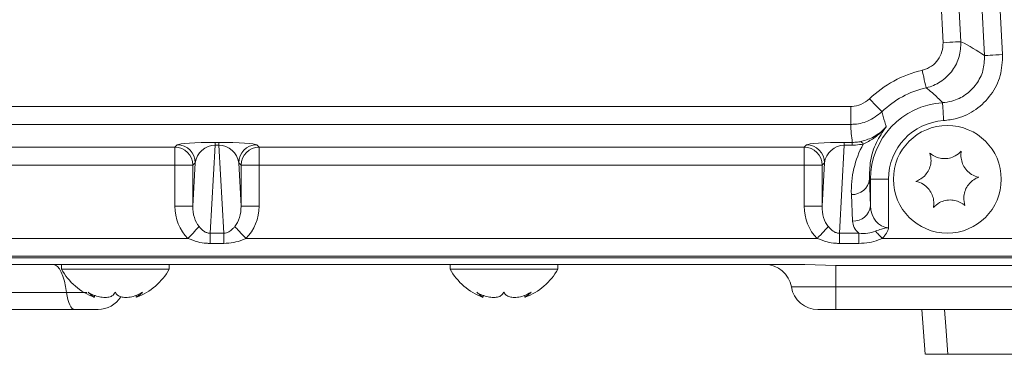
# Model space of a CAD drawing. Header units: millimetres. Extents: x 0 to 8410, y 0 to 5940.
# Tile 15 of 179: x 1435 to 1544, y 2683 to 2720. Entities that reach past the tile are written whole.
import ezdxf

# ---------------------------------------------------------------- set-up
doc = ezdxf.new("R2010")
doc.units = ezdxf.units.MM
doc.header["$LTSCALE"] = 10

msp = doc.modelspace()

# ---------------------------------------------------------------- linework, layer by layer
at = {"color": 8, "linetype": 'Continuous', "lineweight": 0}
for p, q in [((1542.3, 2716.15), (1536.35, 2829.59)), ((1538.35, 2829.69), (1544.3, 2716.26)), ((1537.67, 2717.59), (1531.89, 2827.81)), ((1533.88, 2827.92), (1539.66, 2717.7)), ((1386.4, 2710.49), (1527.41, 2710.49)), ((1527.41, 2708.49), (1527.41, 2710.49)), ((1527.41, 2708.49), (1386.4, 2708.49)), ((1456.69, 2706.48), (1457.11, 2706.48)), ((1456.69, 2706.18), (1456.69, 2706.48)), ((1457.11, 2706.18), (1457.11, 2706.48)), ((1526.69, 2706.48), (1527.58, 2706.48)), ((1526.69, 2706.48), (1526.69, 2706.18)), ((1527.58, 2706.48), (1527.58, 2706.18)), ((1391.59, 2705.94), (1452.22, 2705.94)), ((1452.22, 2705.94), (1452.49, 2706.21)), ((1452.22, 2703.94), (1452.22, 2705.94)), ((1456.69, 2706.18), (1456.15, 2696.36)), ((1457.11, 2706.18), (1456.69, 2706.18)), ((1457.66, 2696.36), (1457.11, 2706.18)), ((1461.32, 2706.21), (1461.59, 2705.94)), ((1461.59, 2705.94), (1522.22, 2705.94)), ((1461.59, 2705.94), (1461.59, 2703.94)), ((1522.22, 2705.94), (1522.49, 2706.21)), ((1522.22, 2703.94), (1522.22, 2705.94)), ((1526.69, 2706.18), (1526.15, 2696.36)), ((1527.58, 2706.18), (1526.69, 2706.18)), ((1452.22, 2703.94), (1391.59, 2703.94)), ((1452.22, 2699.39), (1452.22, 2703.94)), ((1452.22, 2703.94), (1454.22, 2703.94)), ((1454.22, 2699.39), (1454.49, 2704.21)), ((1454.49, 2704.21), (1454.22, 2703.94)), ((1454.22, 2703.94), (1454.22, 2699.39)), ((1459.32, 2704.21), (1459.59, 2699.39)), ((1459.59, 2703.94), (1459.32, 2704.21)), ((1459.59, 2699.39), (1459.59, 2703.94)), ((1459.59, 2703.94), (1461.59, 2703.94)), ((1522.22, 2703.94), (1461.59, 2703.94)), ((1461.59, 2703.94), (1461.59, 2699.39)), ((1522.22, 2699.39), (1522.22, 2703.94)), ((1522.22, 2703.94), (1524.22, 2703.94)), ((1524.22, 2699.39), (1524.49, 2704.21)), ((1524.49, 2704.21), (1524.22, 2703.94)), ((1524.22, 2703.94), (1524.22, 2699.39)), ((1529.48, 2702.37), (1529.6, 2702.37)), ((1529.48, 2702.37), (1529.6, 2699.41)), ((1529.6, 2699.41), (1529.6, 2702.37)), ((1529.6, 2702.37), (1531.6, 2702.37)), ((1531.6, 2702.37), (1531.6, 2696.98)), ((1527.6, 2697.72), (1527.48, 2700.68)), ((1452.22, 2699.39), (1454.22, 2699.39)), ((1461.59, 2699.39), (1459.59, 2699.39)), ((1522.22, 2699.39), (1524.22, 2699.39)), ((1390.14, 2695.79), (1453.67, 2695.79)), ((1456.15, 2696.36), (1457.66, 2696.36)), ((1456.15, 2695.23), (1456.15, 2696.36)), ((1457.66, 2695.23), (1457.66, 2696.36)), ((1460.14, 2695.79), (1523.67, 2695.79)), ((1526.15, 2696.36), (1528.32, 2696.36)), ((1526.15, 2695.23), (1526.15, 2696.36)), ((1528.32, 2695.23), (1528.32, 2696.36)), ((1530.91, 2695.79), (1546, 2695.79)), ((1457.66, 2695.23), (1456.15, 2695.23)), ((1528.32, 2695.23), (1526.15, 2695.23)), ((1546, 2693.8), (1205.31, 2693.8)), ((1525.76, 2690.37), (1525.76, 2692.76)), ((1546.6, 2690.37), (1525.76, 2690.37)), ((1525.76, 2690.37), (1525.76, 2687.87)), ((1440.17, 2689.75), (1408.34, 2689.75))]:
    msp.add_line(p, q, dxfattribs=at)
at = {"color": 7, "linetype": 'Continuous', "lineweight": 0}
for p, q in [((1205.13, 2693.61), (1546.18, 2693.61)), ((1522.28, 2692.87), (1229.03, 2692.87)), ((1439.6, 2692.87), (1439.6, 2692.37)), ((1439.6, 2692.37), (1451.6, 2692.37)), ((1451.6, 2692.37), (1451.6, 2692.87)), ((1482.83, 2692.87), (1482.83, 2692.37)), ((1482.83, 2692.37), (1494.83, 2692.37)), ((1494.83, 2692.37), (1494.83, 2692.87)), ((1525.76, 2692.76), (1522.28, 2692.87)), ((1546.6, 2692.76), (1525.76, 2692.76)), ((1443.28, 2689.23), (1443.28, 2689.45)), ((1447.92, 2689.45), (1447.92, 2689.23)), ((1486.51, 2689.23), (1486.51, 2689.45)), ((1491.15, 2689.45), (1491.15, 2689.23)), ((1441.04, 2687.87), (1413.48, 2687.87)), ((1525.76, 2687.87), (1523.76, 2687.87)), ((1546.6, 2687.87), (1525.76, 2687.87)), ((1535.3, 2687.87), (1535.7, 2682.87)), ((1538.22, 2682.87), (1586.61, 2682.87))]:
    msp.add_line(p, q, dxfattribs=at)
at = {"color": 8, "linetype": 'Continuous', "lineweight": 0, "flags": 128}
for points in [[(1539.66, 2717.7), (1539.61, 2717.7), (1539.49, 2717.69), (1539.3, 2717.68), (1539.05, 2717.67), (1538.75, 2717.65), (1538.41, 2717.63), (1538.05, 2717.61), (1537.67, 2717.59)], [(1542.3, 2716.15), (1542.35, 2716.16), (1542.47, 2716.16), (1542.66, 2716.17), (1542.91, 2716.19), (1543.21, 2716.2), (1543.55, 2716.22), (1543.91, 2716.24), (1544.3, 2716.26)], [(1535.8, 2712.57), (1535.79, 2712.61), (1535.76, 2712.73), (1535.72, 2712.91), (1535.66, 2713.16), (1535.59, 2713.45), (1535.52, 2713.78), (1535.43, 2714.14), (1535.35, 2714.52)], [(1530.88, 2709.9), (1530.85, 2709.93), (1530.76, 2710.02), (1530.63, 2710.15), (1530.46, 2710.33), (1530.25, 2710.55), (1530.02, 2710.79), (1529.76, 2711.06), (1529.49, 2711.33)], [(1537.62, 2710.91), (1537.62, 2710.86), (1537.63, 2710.74), (1537.64, 2710.55), (1537.66, 2710.3), (1537.68, 2710), (1537.7, 2709.66), (1537.72, 2709.29), (1537.74, 2708.91)], [(1453.67, 2695.79), (1453.87, 2695.99), (1454.06, 2696.19), (1454.24, 2696.38), (1454.41, 2696.56), (1454.57, 2696.73), (1454.7, 2696.87), (1454.82, 2697), (1454.92, 2697.1)], [(1460.14, 2695.79), (1459.94, 2695.99), (1459.75, 2696.19), (1459.57, 2696.38), (1459.4, 2696.56), (1459.24, 2696.73), (1459.1, 2696.87), (1458.98, 2697), (1458.89, 2697.1)], [(1523.67, 2695.79), (1523.87, 2695.99), (1524.06, 2696.19), (1524.24, 2696.38), (1524.41, 2696.56), (1524.57, 2696.73), (1524.7, 2696.87), (1524.82, 2697), (1524.92, 2697.1)], [(1530.91, 2695.79), (1530.81, 2695.9), (1530.71, 2696.01), (1530.6, 2696.11), (1530.5, 2696.22), (1530.41, 2696.32), (1530.31, 2696.42), (1530.22, 2696.51), (1530.13, 2696.6)], [(1440.17, 2689.75), (1440.07, 2690.41), (1439.93, 2691.02), (1439.77, 2691.56), (1439.59, 2692.02), (1439.39, 2692.38), (1439.17, 2692.65), (1438.95, 2692.82), (1438.71, 2692.87)], [(1441.04, 2687.87), (1440.91, 2687.9), (1440.77, 2688), (1440.64, 2688.16), (1440.52, 2688.38), (1440.41, 2688.66), (1440.31, 2688.98), (1440.23, 2689.35), (1440.17, 2689.75)], [(1537.83, 2687.87), (1537.98, 2685.98), (1538.22, 2682.87)]]:
    msp.add_lwpolyline(points, dxfattribs=at)
at = {"color": 7, "linetype": 'Continuous', "lineweight": 0}
msp.add_circle((1538.15, 2702.37), 6, dxfattribs=at)
at = {"color": 8, "linetype": 'Continuous', "lineweight": 0}
for centre, radius, start, end in [((1538.15, 2702.37), 12.46, 103.019, 134.0225), ((1538.15, 2702.37), 10.47, 103.019, 134.0225), ((1538.15, 2702.37), 8.55, 93.581, 180), ((1538.15, 2702.37), 6.55, 93.581, 180), ((1528.36, 2706.09), 0.482, 24.7595, 79.4219), ((1452.22, 2703.94), 2, 0.0815, 89.9184), ((1452.49, 2704.21), 2, 0.0815, 89.9185), ((1461.32, 2704.21), 2, 90.0815, 179.9185), ((1461.59, 2703.94), 2, 90.0818, 179.9182), ((1522.22, 2703.94), 2, 0.0821, 89.9179), ((1522.49, 2704.21), 2, 0.0815, 89.9185), ((1527.59, 2702.57), 1.9, 266.6207, 353.9977), ((1527.72, 2699.61), 1.9, 266.6201, 353.9986)]:
    msp.add_arc(centre, radius, start, end, dxfattribs=at)
at = {"color": 7, "linetype": 'Continuous', "lineweight": 0}
for centre, radius, start, end in [((1445.72, 2695.77), 7, 209.0497, 249.4006), ((1445.48, 2695.77), 7, 290.6255, 330.9503), ((1488.95, 2695.77), 7, 209.0497, 249.4006), ((1488.71, 2695.77), 7, 290.6255, 330.9503), ((1517.85, 2689.87), 3, 9.5941, 90), ((1523.76, 2690.87), 3, 189.5941, 270), ((1443.67, 2690.87), 3, 269.9962, 328.145)]:
    msp.add_arc(centre, radius, start, end, dxfattribs=at)
at = {"color": 8, "linetype": 'Continuous', "lineweight": 0}
for centre, major_axis, ratio, start_param, end_param in [((1520.14, 2701.43), (30.68, 1.61), 0.661589, 0.729566, 0.846881), ((1538.15, 2709.58), (0, 16.28), 0.661589, 1.637743, 1.762384), ((1456.49, 2706.2), (4.01, 0.01), 0.069585, 1.51932, 3.071622), ((1457.32, 2706.2), (4.01, -0.01), 0.069585, 0.069971, 1.622272), ((1526.49, 2706.2), (4.01, 0.01), 0.069585, 1.51932, 3.071622), ((1456.49, 2704.2), (1.61, 1.37), 0.887141, 0.821096, 2.373397), ((1457.32, 2704.2), (1.61, -1.37), 0.887141, 0.768195, 2.320497), ((1526.49, 2704.2), (1.61, 1.37), 0.887141, 0.821096, 2.373397), ((1538.15, 2701.12), (0, 10.69), 0.999122, 1.066167, 1.612715), ((1456.22, 2699.48), (-0.26, -4.71), 0.847676, 4.778221, 5.657415), ((1456.22, 2699.48), (0.17, 3.02), 0.661501, 1.636628, 2.515823), ((1457.58, 2699.48), (-0.17, 3.02), 0.661501, 3.767363, 4.646557), ((1457.58, 2699.48), (0.26, -4.71), 0.847676, 0.62577, 1.504964), ((1526.22, 2699.48), (0.26, 4.71), 0.847676, 1.636628, 2.515823), ((1526.22, 2699.48), (0.17, 3.02), 0.661501, 1.636628, 2.515823), ((1531.6, 2699.48), (0, 2.5), 0.800167, 1.596976, 3.141593), ((1531.6, 2697.78), (4, 0), 0.624869, 3.167773, 3.748956)]:
    msp.add_ellipse(centre, major_axis=major_axis, ratio=ratio, start_param=start_param, end_param=end_param, dxfattribs=at)
for points, knots in [([(1535.35, 2714.52), (1535.39, 2714.53), (1535.76, 2714.62), (1536.43, 2714.94), (1537.15, 2715.65), (1537.62, 2716.58), (1537.65, 2717.26), (1537.67, 2717.59)], [0, 0, 0, 0, 0.033658, 0.275257, 0.516807, 0.758404, 1, 1, 1, 1]), ([(1539.66, 2717.7), (1539.64, 2717.13), (1539.58, 2716.01), (1538.8, 2714.47), (1537.6, 2713.27), (1536.49, 2712.74), (1535.87, 2712.59), (1535.8, 2712.57)], [0, 0, 0, 0, 0.241601, 0.483219, 0.724775, 0.966349, 1, 1, 1, 1]), ([(1537.62, 2710.91), (1537.97, 2710.95), (1538.88, 2711.06), (1540.23, 2711.73), (1541.44, 2712.92), (1542.22, 2714.46), (1542.27, 2715.59), (1542.3, 2716.15)], [0, 0, 0, 0, 0.135936, 0.351946, 0.567903, 0.783935, 1, 1, 1, 1]), ([(1544.3, 2716.26), (1544.26, 2715.47), (1544.19, 2713.89), (1543.09, 2711.73), (1541.4, 2710.06), (1539.5, 2709.13), (1538.23, 2708.97), (1537.74, 2708.91)], [0, 0, 0, 0, 0.216061, 0.432126, 0.648111, 0.864107, 1, 1, 1, 1]), ([(1537.62, 2710.91), (1537.56, 2710.97), (1537.18, 2711.37), (1536.58, 2711.93), (1536.01, 2712.39), (1535.8, 2712.57)], [0, 0, 0, 0, 0.1100698, 0.6569189, 1, 1, 1, 1]), ([(1527.41, 2710.49), (1527.45, 2710.49), (1527.84, 2710.5), (1528.61, 2710.65), (1529.19, 2711.1), (1529.49, 2711.33)], [0, 0, 0, 0, 0.061159, 0.500539, 1, 1, 1, 1]), ([(1530.88, 2709.9), (1530.37, 2709.5), (1529.41, 2708.76), (1528.12, 2708.5), (1527.49, 2708.49), (1527.41, 2708.49)], [0, 0, 0, 0, 0.499441, 0.938836, 1, 1, 1, 1]), ([(1530.88, 2709.9), (1530.9, 2709.82), (1531.01, 2709.34), (1531.17, 2708.8), (1531.33, 2708.34), (1531.35, 2708.25), (1531.36, 2708.24)], [0, 0, 0, 0, 0.141453, 0.844199, 0.969964, 1, 1, 1, 1]), ([(1528.45, 2706.56), (1528.92, 2706.69), (1529.9, 2706.96), (1530.85, 2707.68), (1531.29, 2708.16), (1531.36, 2708.23), (1531.36, 2708.24)], [0, 0, 0, 0, 0.435668, 0.916826, 0.99471, 1, 1, 1, 1]), ([(1531.36, 2708.24), (1531.36, 2708.23), (1531.29, 2708.16), (1530.87, 2707.68), (1530.04, 2706.92), (1529.19, 2706.49), (1528.8, 2706.29)], [0, 0, 0, 0, 0.00566, 0.086601, 0.578334, 1, 1, 1, 1]), ([(1531.36, 2708.24), (1530.96, 2707.65), (1530.12, 2706.41), (1529.52, 2704.43), (1529.49, 2703.06), (1529.48, 2702.37)], [0, 0, 0, 0, 0.306411, 0.650815, 1, 1, 1, 1]), ([(1527.58, 2706.48), (1527.67, 2706.48), (1527.97, 2706.49), (1528.25, 2706.53), (1528.45, 2706.56)], [0, 0, 0, 0, 0.29565, 1, 1, 1, 1]), ([(1528.8, 2706.29), (1528.52, 2706.25), (1528.12, 2706.19), (1527.7, 2706.18), (1527.58, 2706.18)], [0, 0, 0, 0, 0.700978, 1, 1, 1, 1]), ([(1454.92, 2697.1), (1455.09, 2696.91), (1455.33, 2696.64), (1455.71, 2696.44), (1455.95, 2696.37), (1456.08, 2696.36), (1456.15, 2696.36)], [0, 0, 0, 0, 0.508314, 0.750925, 0.863152, 1, 1, 1, 1]), ([(1457.66, 2696.36), (1457.77, 2696.36), (1457.96, 2696.38), (1458.32, 2696.55), (1458.62, 2696.79), (1458.82, 2697.02), (1458.89, 2697.1)], [0, 0, 0, 0, 0.202598, 0.380055, 0.79296, 1, 1, 1, 1]), ([(1524.92, 2697.1), (1525.09, 2696.91), (1525.33, 2696.64), (1525.71, 2696.44), (1525.95, 2696.37), (1526.08, 2696.36), (1526.15, 2696.36)], [0, 0, 0, 0, 0.508313, 0.750913, 0.865496, 1, 1, 1, 1]), ([(1528.32, 2696.36), (1528.65, 2696.33), (1529.27, 2696.29), (1529.86, 2696.5), (1530.13, 2696.6)], [0, 0, 0, 0, 0.536452, 1, 1, 1, 1]), ([(1530.13, 2696.6), (1530.36, 2696.68), (1530.67, 2696.78), (1531.07, 2696.9), (1531.28, 2696.95), (1531.43, 2696.97), (1531.51, 2696.98), (1531.55, 2696.98), (1531.57, 2696.98), (1531.58, 2696.98), (1531.59, 2696.98), (1531.6, 2696.98), (1531.6, 2696.98)], [0, 0, 0, 0, 0.491022, 0.648998, 0.818292, 0.904686, 0.948265, 0.970111, 0.981039, 0.986502, 0.991974, 1, 1, 1, 1]), ([(1531.6, 2696.98), (1531.6, 2696.98), (1531.6, 2696.98), (1531.6, 2696.98), (1531.6, 2696.98), (1531.6, 2696.98), (1531.6, 2696.98), (1531.6, 2696.97), (1531.6, 2696.96), (1531.6, 2696.92), (1531.58, 2696.82), (1531.47, 2696.51), (1531.25, 2696.14), (1531, 2695.89), (1530.91, 2695.79)], [0, 0, 0, 0, 0.000361, 0.000543, 0.000725, 0.00109, 0.001818, 0.003275, 0.009798, 0.029178, 0.085656, 0.241848, 0.715241, 1, 1, 1, 1]), ([(1456.15, 2695.23), (1456.01, 2695.23), (1455.54, 2695.24), (1454.69, 2695.38), (1454.03, 2695.65), (1453.67, 2695.79)], [0, 0, 0, 0, 0.163055, 0.546284, 1, 1, 1, 1]), ([(1460.14, 2695.79), (1460, 2695.73), (1459.56, 2695.53), (1458.74, 2695.29), (1458.03, 2695.25), (1457.66, 2695.23)], [0, 0, 0, 0, 0.175152, 0.566589, 1, 1, 1, 1]), ([(1526.15, 2695.23), (1526.01, 2695.23), (1525.54, 2695.24), (1524.7, 2695.38), (1524.03, 2695.65), (1523.67, 2695.79)], [0, 0, 0, 0, 0.160287, 0.54628, 1, 1, 1, 1]), ([(1530.91, 2695.79), (1530.77, 2695.73), (1530.31, 2695.52), (1529.44, 2695.28), (1528.7, 2695.24), (1528.32, 2695.23)], [0, 0, 0, 0, 0.176753, 0.570105, 1, 1, 1, 1]), ([(1525.76, 2690.37), (1525.66, 2690.37), (1525.01, 2690.37), (1523.73, 2690.37), (1522.48, 2690.37), (1521.54, 2690.37), (1520.93, 2690.37), (1520.84, 2690.37), (1520.8, 2690.37)], [0, 0, 0, 0, 0.037927, 0.252583, 0.49959, 0.601106, 0.815871, 1, 1, 1, 1]), ([(1442.43, 2689.75), (1442.14, 2689.75), (1441.39, 2689.75), (1440.63, 2689.75), (1440.17, 2689.75)], [0, 0, 0, 0, 0.383895, 1, 1, 1, 1])]:
    msp.add_open_spline(points, degree=3, knots=knots, dxfattribs=at)
at = {"color": 7, "linetype": 'Continuous', "lineweight": 0}
for points, knots in [([(1539.7, 2705.51), (1539.49, 2705.31), (1539.13, 2704.97), (1538.38, 2704.7), (1537.68, 2704.65), (1537, 2704.79), (1536.52, 2705.03), (1536.29, 2705.22), (1536.21, 2705.28)], [0, 0, 0, 0, 0.23557, 0.40815, 0.581145, 0.745075, 0.917187, 1, 1, 1, 1]), ([(1541.65, 2702.6), (1541.37, 2702.68), (1540.89, 2702.83), (1540.29, 2703.34), (1539.89, 2703.92), (1539.68, 2704.58), (1539.64, 2705.11), (1539.69, 2705.41), (1539.7, 2705.51)], [0, 0, 0, 0, 0.235552, 0.408136, 0.581133, 0.745063, 0.917172, 1, 1, 1, 1]), ([(1536.21, 2705.28), (1536.27, 2705), (1536.39, 2704.51), (1536.25, 2703.73), (1535.94, 2703.1), (1535.48, 2702.59), (1535.03, 2702.29), (1534.75, 2702.18), (1534.66, 2702.14)], [0, 0, 0, 0, 0.235569, 0.40815, 0.581146, 0.745077, 0.917184, 1, 1, 1, 1]), ([(1534.66, 2702.14), (1534.94, 2702.06), (1535.41, 2701.91), (1536.02, 2701.4), (1536.42, 2700.82), (1536.63, 2700.17), (1536.66, 2699.63), (1536.62, 2699.33), (1536.6, 2699.23)], [0, 0, 0, 0, 0.235553, 0.408137, 0.581134, 0.745063, 0.917172, 1, 1, 1, 1]), ([(1540.1, 2699.46), (1540.03, 2699.74), (1539.92, 2700.23), (1540.06, 2701.01), (1540.37, 2701.64), (1540.82, 2702.16), (1541.27, 2702.45), (1541.55, 2702.56), (1541.65, 2702.6)], [0, 0, 0, 0, 0.235568, 0.40815, 0.581146, 0.745074, 0.917185, 1, 1, 1, 1]), ([(1536.6, 2699.23), (1536.82, 2699.43), (1537.18, 2699.77), (1537.93, 2700.04), (1538.63, 2700.09), (1539.3, 2699.95), (1539.78, 2699.71), (1540.02, 2699.52), (1540.1, 2699.46)], [0, 0, 0, 0, 0.235567, 0.408151, 0.581145, 0.745076, 0.917185, 1, 1, 1, 1]), ([(1445.6, 2689.78), (1445.5, 2689.63), (1445.32, 2689.37), (1444.77, 2689.2), (1444.16, 2689.2), (1443.5, 2689.34), (1442.96, 2689.56), (1442.67, 2689.72), (1442.57, 2689.78)], [0, 0, 0, 0, 0.235568, 0.408149, 0.581146, 0.745075, 0.917186, 1, 1, 1, 1]), ([(1442.57, 2689.78), (1442.75, 2689.63), (1443.06, 2689.38), (1443.27, 2689.21), (1443.26, 2689.22), (1443.26, 2689.23)], [0, 0, 0, 0, 0.471608, 0.817144, 1, 1, 1, 1]), ([(1448.63, 2689.78), (1448.35, 2689.63), (1447.85, 2689.37), (1447.08, 2689.2), (1446.47, 2689.2), (1445.99, 2689.34), (1445.72, 2689.56), (1445.63, 2689.72), (1445.6, 2689.78)], [0, 0, 0, 0, 0.235569, 0.40815, 0.581146, 0.745076, 0.917186, 1, 1, 1, 1]), ([(1447.94, 2689.23), (1447.94, 2689.22), (1447.92, 2689.21), (1448.1, 2689.35), (1448.36, 2689.55), (1448.56, 2689.72), (1448.63, 2689.78)], [0, 0, 0, 0, 0.163242, 0.49072, 0.834539, 1, 1, 1, 1]), ([(1488.83, 2689.78), (1488.73, 2689.63), (1488.55, 2689.37), (1488, 2689.2), (1487.39, 2689.2), (1486.73, 2689.34), (1486.19, 2689.56), (1485.89, 2689.72), (1485.8, 2689.78)], [0, 0, 0, 0, 0.235567, 0.408149, 0.581146, 0.745075, 0.917186, 1, 1, 1, 1]), ([(1485.8, 2689.78), (1485.98, 2689.63), (1486.29, 2689.38), (1486.5, 2689.21), (1486.49, 2689.22), (1486.49, 2689.23)], [0, 0, 0, 0, 0.471609, 0.817144, 1, 1, 1, 1]), ([(1491.86, 2689.78), (1491.58, 2689.63), (1491.08, 2689.37), (1490.31, 2689.2), (1489.7, 2689.2), (1489.22, 2689.34), (1488.95, 2689.56), (1488.86, 2689.72), (1488.83, 2689.78)], [0, 0, 0, 0, 0.235569, 0.408151, 0.581146, 0.745076, 0.917187, 1, 1, 1, 1]), ([(1491.17, 2689.23), (1491.17, 2689.22), (1491.15, 2689.21), (1491.33, 2689.35), (1491.59, 2689.55), (1491.79, 2689.72), (1491.86, 2689.78)], [0, 0, 0, 0, 0.163243, 0.490721, 0.834538, 1, 1, 1, 1]), ([(1443.64, 2687.87), (1443.65, 2687.87), (1443.66, 2687.87), (1443.45, 2687.87), (1443.04, 2687.87), (1442.46, 2687.87), (1441.79, 2687.87), (1441.31, 2687.87), (1441.07, 2687.87), (1441.04, 2687.87)], [0, 0, 0, 0, 0.0860287, 0.2651764, 0.4436753, 0.6215673, 0.799409, 0.9777711, 1, 1, 1, 1]), ([(1538.22, 2682.87), (1537.76, 2682.87), (1536.84, 2682.87), (1536.02, 2682.87), (1535.65, 2682.87), (1535.74, 2682.87), (1535.75, 2682.87)], [0, 0, 0, 0, 0.322007, 0.644039, 0.965444, 1, 1, 1, 1])]:
    msp.add_open_spline(points, degree=3, knots=knots, dxfattribs=at)

doc.saveas('drawing.dxf')
